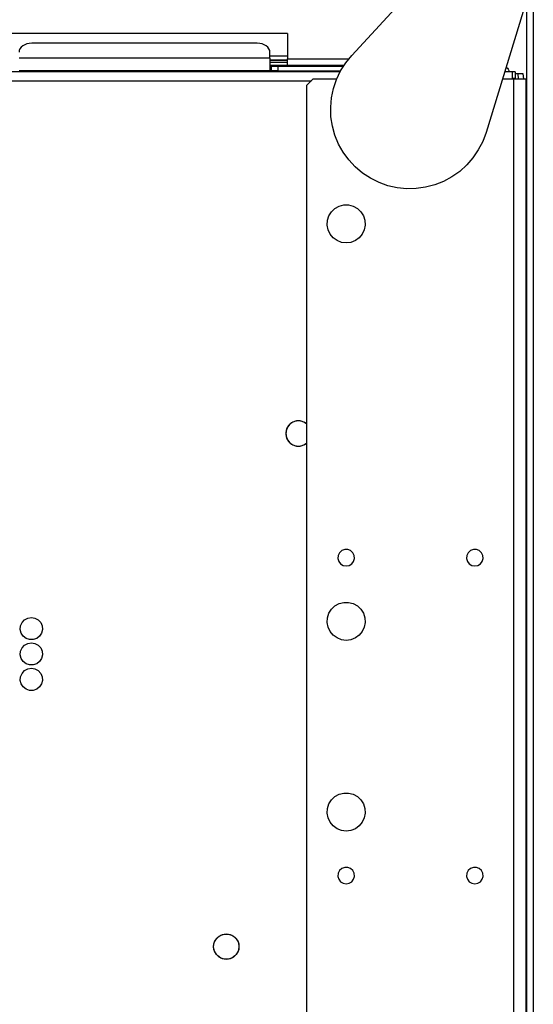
# Model space of a CAD drawing. Header units: millimetres. Extents: x 0 to 39025, y -31299 to 8400.
# Tile 229 of 256: x 15173 to 15335, y -11297 to -10988. Entities that reach past the tile are written whole.
import ezdxf

# ---------------------------------------------------------------- set-up
doc = ezdxf.new("R2010")
doc.units = ezdxf.units.MM

# ---------------------------------------------------------------- blocks, each defined once
blk = doc.blocks.new('Adapt 2 (spodaj)')
at = {"lineweight": 25}
for points in [[(1150, 712.98), (1150, 712.98), (1150, 1.98), (1150, 1.98)], [(1092.82, 658.76), (1092.82, 658.76), (1122.58, 691.01), (1122.58, 691.01)], [(1147.94, 676.45), (1147.94, 676.45), (1135.11, 634.49), (1135.11, 634.49)], [(1147.9, 676.3), (1147.9, 676.3), (1147.9, 83.87), (1147.9, 83.87)], [(1072.6, 665.68), (1072.6, 665.68), (982.6, 665.68), (982.6, 665.68)], [(1072.6, 665.68), (1072.6, 665.68), (1072.6, 657.67), (1072.6, 657.67)], [(1063.1, 662.59), (1063.1, 662.59), (992.1, 662.59), (992.1, 662.59)], [(1067.1, 657.85), (1067.1, 657.85), (1067.1, 659.76), (1067.1, 659.76)], [(1067.1, 657.85), (1067.1, 657.85), (988.1, 657.85), (988.1, 657.85)], [(1067.1, 658.68), (1067.1, 658.68), (1072.6, 658.68), (1072.6, 658.68)], [(1067.1, 657.3), (1067.1, 657.3), (1072.6, 657.3), (1072.6, 657.3)], [(1072.6, 657.29), (1072.6, 657.29), (1067.1, 657.29), (1067.1, 657.29)], [(1067.1, 656.68), (1067.1, 656.68), (1072.6, 656.68), (1072.6, 656.68)], [(1072.6, 657.67), (1072.6, 657.67), (1091.88, 657.67), (1091.88, 657.67)], [(1089.17, 653.63), (1089.17, 653.63), (60.83, 653.63), (60.83, 653.63)], [(1067.1, 653.92), (1067.1, 653.92), (988.1, 653.92), (988.1, 653.92)], [(1067.1, 655.67), (1067.1, 655.67), (1072.6, 655.67), (1072.6, 655.67)], [(1067.6, 655.42), (1067.6, 655.42), (1067.1, 655.42), (1067.1, 655.42)], [(1067.6, 653.92), (1067.6, 653.92), (1067.1, 653.92), (1067.1, 653.92)], [(1067.6, 653.92), (1067.6, 653.92), (1067.6, 655.42), (1067.6, 655.42)], [(1067.6, 655.42), (1067.6, 655.42), (1069.6, 655.42), (1069.6, 655.42)], [(1069.6, 653.92), (1069.6, 653.92), (1067.6, 653.92), (1067.6, 653.92)], [(1069.6, 655.42), (1069.6, 655.42), (1069.6, 653.92), (1069.6, 653.92)], [(1069.6, 655.42), (1069.6, 655.42), (1090.24, 655.42), (1090.24, 655.42)], [(1069.6, 653.92), (1069.6, 653.92), (1089.33, 653.92), (1089.33, 653.92)], [(1072.6, 655.67), (1072.6, 655.67), (1090.4, 655.67), (1090.4, 655.67)], [(1143.3, 653.63), (1143.3, 653.63), (1140.96, 653.63), (1140.96, 653.63)], [(1144.3, 653.63), (1144.3, 653.63), (1143.3, 653.63), (1143.3, 653.63)], [(1144.3, 653.63), (1144.3, 653.63), (1144.3, 651.62), (1144.3, 651.62)], [(69.85, 650.82), (69.85, 650.82), (1080.15, 650.82), (1080.15, 650.82)], [(1080.6, 651.28), (1080.6, 651.28), (1078.6, 649.28), (1078.6, 649.28)], [(1088.06, 651.28), (1088.06, 651.28), (1080.6, 651.28), (1080.6, 651.28)], [(1143.8, 651.28), (1143.8, 651.28), (1140.24, 651.28), (1140.24, 651.28)], [(1143.3, 651.62), (1143.3, 651.62), (1144.3, 651.62), (1144.3, 651.62)], [(1143.8, 651.28), (1143.8, 651.28), (1143.8, 92.72), (1143.8, 92.72)], [(1144.3, 653.12), (1144.3, 653.12), (1145.16, 653.12), (1145.16, 653.12)], [(1145.4, 651.28), (1145.4, 651.28), (1145.16, 653.12), (1145.16, 653.12)], [(1145.16, 653.12), (1145.16, 653.12), (1146.65, 653.12), (1146.65, 653.12)], [(1146.65, 653.12), (1146.65, 653.12), (1146.88, 651.28), (1146.88, 651.28)], [(1147.6, 651.28), (1147.6, 651.28), (1147.6, 84.99), (1147.6, 84.99)], [(1078.6, 649.28), (1078.6, 649.28), (1078.6, 247.28), (1078.6, 247.28)]]:
    blk.add_open_spline(points, degree=3, dxfattribs=at)
for points, knots in [([(992.1, 662.59), (992.1, 662.59), (991.32, 662.53), (991.32, 662.53), (991.32, 662.53), (990.57, 662.37), (990.57, 662.37), (990.57, 662.37), (989.88, 662.11), (989.88, 662.11), (989.88, 662.11), (989.27, 661.76), (989.27, 661.76), (989.27, 661.76), (988.77, 661.33), (988.77, 661.33), (988.77, 661.33), (988.4, 660.84), (988.4, 660.84), (988.4, 660.84), (988.17, 660.31), (988.17, 660.31), (988.17, 660.31), (988.1, 659.76), (988.1, 659.76)], [0, 0, 0, 0, 1, 1, 1, 2, 2, 2, 3, 3, 3, 4, 4, 4, 5, 5, 5, 6, 6, 6, 7, 7, 7, 8, 8, 8, 8]), ([(1067.1, 659.76), (1067.1, 659.76), (1067.02, 660.31), (1067.02, 660.31), (1067.02, 660.31), (1066.79, 660.84), (1066.79, 660.84), (1066.79, 660.84), (1066.42, 661.33), (1066.42, 661.33), (1066.42, 661.33), (1065.93, 661.76), (1065.93, 661.76), (1065.93, 661.76), (1065.32, 662.11), (1065.32, 662.11), (1065.32, 662.11), (1064.63, 662.37), (1064.63, 662.37), (1064.63, 662.37), (1063.88, 662.53), (1063.88, 662.53), (1063.88, 662.53), (1063.1, 662.59), (1063.1, 662.59)], [0, 0, 0, 0, 1, 1, 1, 2, 2, 2, 3, 3, 3, 4, 4, 4, 5, 5, 5, 6, 6, 6, 7, 7, 7, 8, 8, 8, 8]), ([(1067.1, 657.85), (1067.1, 657.85), (1067.1, 657.31), (1067.1, 657.31), (1067.1, 657.31), (1067.1, 656.67), (1067.1, 656.67), (1067.1, 656.67), (1067.1, 656), (1067.1, 656), (1067.1, 656), (1067.1, 655.35), (1067.1, 655.35), (1067.1, 655.35), (1067.1, 654.76), (1067.1, 654.76), (1067.1, 654.76), (1067.1, 654.31), (1067.1, 654.31), (1067.1, 654.31), (1067.1, 654.02), (1067.1, 654.02), (1067.1, 654.02), (1067.1, 653.92), (1067.1, 653.92)], [0, 0, 0, 0, 1, 1, 1, 2, 2, 2, 3, 3, 3, 4, 4, 4, 5, 5, 5, 6, 6, 6, 7, 7, 7, 8, 8, 8, 8]), ([(1072.6, 655.67), (1072.6, 655.67), (1072.6, 655.71), (1072.6, 655.71), (1072.6, 655.71), (1072.6, 655.83), (1072.6, 655.83), (1072.6, 655.83), (1072.6, 656.01), (1072.6, 656.01), (1072.6, 656.01), (1072.6, 656.26), (1072.6, 656.26), (1072.6, 656.26), (1072.6, 656.56), (1072.6, 656.56), (1072.6, 656.56), (1072.6, 656.91), (1072.6, 656.91), (1072.6, 656.91), (1072.6, 657.29), (1072.6, 657.29), (1072.6, 657.29), (1072.6, 657.67), (1072.6, 657.67)], [0, 0, 0, 0, 1, 1, 1, 2, 2, 2, 3, 3, 3, 4, 4, 4, 5, 5, 5, 6, 6, 6, 7, 7, 7, 8, 8, 8, 8]), ([(1135.11, 634.49), (1135.11, 634.49), (1134.06, 631.69), (1134.06, 631.69), (1134.06, 631.69), (1132.69, 629.03), (1132.69, 629.03), (1132.69, 629.03), (1131.01, 626.56), (1131.01, 626.56), (1131.01, 626.56), (1129.05, 624.3), (1129.05, 624.3), (1129.05, 624.3), (1126.83, 622.29), (1126.83, 622.29), (1126.83, 622.29), (1124.39, 620.57), (1124.39, 620.57), (1124.39, 620.57), (1121.76, 619.15), (1121.76, 619.15), (1121.76, 619.15), (1118.98, 618.05), (1118.98, 618.05), (1118.98, 618.05), (1116.09, 617.29), (1116.09, 617.29), (1116.09, 617.29), (1113.13, 616.88), (1113.13, 616.88), (1113.13, 616.88), (1110.14, 616.83), (1110.14, 616.83), (1110.14, 616.83), (1107.17, 617.13), (1107.17, 617.13), (1107.17, 617.13), (1104.25, 617.79), (1104.25, 617.79), (1104.25, 617.79), (1101.43, 618.79), (1101.43, 618.79), (1101.43, 618.79), (1098.76, 620.12), (1098.76, 620.12), (1098.76, 620.12), (1096.25, 621.76), (1096.25, 621.76), (1096.25, 621.76), (1093.97, 623.69), (1093.97, 623.69), (1093.97, 623.69), (1091.93, 625.88), (1091.93, 625.88), (1091.93, 625.88), (1090.17, 628.29), (1090.17, 628.29), (1090.17, 628.29), (1088.7, 630.9), (1088.7, 630.9), (1088.7, 630.9), (1087.56, 633.66), (1087.56, 633.66), (1087.56, 633.66), (1086.76, 636.54), (1086.76, 636.54), (1086.76, 636.54), (1086.31, 639.5), (1086.31, 639.5), (1086.31, 639.5), (1086.21, 642.48), (1086.21, 642.48), (1086.21, 642.48), (1086.47, 645.46), (1086.47, 645.46), (1086.47, 645.46), (1087.08, 648.39), (1087.08, 648.39), (1087.08, 648.39), (1088.04, 651.22), (1088.04, 651.22), (1088.04, 651.22), (1089.33, 653.92), (1089.33, 653.92), (1089.33, 653.92), (1090.93, 656.44), (1090.93, 656.44), (1090.93, 656.44), (1092.82, 658.76), (1092.82, 658.76)], [0, 0, 0, 0, 1, 1, 1, 2, 2, 2, 3, 3, 3, 4, 4, 4, 5, 5, 5, 6, 6, 6, 7, 7, 7, 8, 8, 8, 9, 9, 9, 10, 10, 10, 11, 11, 11, 12, 12, 12, 13, 13, 13, 14, 14, 14, 15, 15, 15, 16, 16, 16, 17, 17, 17, 18, 18, 18, 19, 19, 19, 20, 20, 20, 21, 21, 21, 22, 22, 22, 23, 23, 23, 24, 24, 24, 25, 25, 25, 26, 26, 26, 27, 27, 27, 28, 28, 28, 29, 29, 29, 30, 30, 30, 30]), ([(1141.41, 655.08), (1141.41, 655.08), (1141.48, 655.04), (1141.48, 655.04), (1141.48, 655.04), (1141.83, 654.75), (1141.83, 654.75), (1141.83, 654.75), (1142.11, 654.4), (1142.11, 654.4), (1142.11, 654.4), (1142.32, 654.01), (1142.32, 654.01), (1142.32, 654.01), (1142.44, 653.63), (1142.44, 653.63)], [0, 0, 0, 0, 1, 1, 1, 2, 2, 2, 3, 3, 3, 4, 4, 4, 5, 5, 5, 5]), ([(1143.3, 653.63), (1143.3, 653.63), (1143.3, 653.57), (1143.3, 653.57), (1143.3, 653.57), (1143.3, 653.41), (1143.3, 653.41), (1143.3, 653.41), (1143.3, 653.15), (1143.3, 653.15), (1143.3, 653.15), (1143.3, 652.81), (1143.3, 652.81), (1143.3, 652.81), (1143.3, 652.38), (1143.3, 652.38), (1143.3, 652.38), (1143.3, 651.9), (1143.3, 651.9), (1143.3, 651.9), (1143.3, 651.37), (1143.3, 651.37), (1143.3, 651.37), (1143.3, 651.28), (1143.3, 651.28)], [0, 0, 0, 0, 1, 1, 1, 2, 2, 2, 3, 3, 3, 4, 4, 4, 5, 5, 5, 6, 6, 6, 7, 7, 7, 8, 8, 8, 8]), ([(1147.6, 651.28), (1147.6, 651.28), (1147.53, 651.28), (1147.53, 651.28), (1147.53, 651.28), (1147.31, 651.28), (1147.31, 651.28), (1147.31, 651.28), (1146.96, 651.28), (1146.96, 651.28), (1146.96, 651.28), (1146.49, 651.28), (1146.49, 651.28), (1146.49, 651.28), (1145.91, 651.28), (1145.91, 651.28), (1145.91, 651.28), (1145.25, 651.28), (1145.25, 651.28), (1145.25, 651.28), (1144.54, 651.28), (1144.54, 651.28), (1144.54, 651.28), (1143.8, 651.28), (1143.8, 651.28)], [0, 0, 0, 0, 1, 1, 1, 2, 2, 2, 3, 3, 3, 4, 4, 4, 5, 5, 5, 6, 6, 6, 7, 7, 7, 8, 8, 8, 8]), ([(1091.1, 599.78), (1091.1, 599.78), (1092.59, 599.96), (1092.59, 599.96), (1092.59, 599.96), (1093.99, 600.52), (1093.99, 600.52), (1093.99, 600.52), (1095.21, 601.4), (1095.21, 601.4), (1095.21, 601.4), (1096.17, 602.56), (1096.17, 602.56), (1096.17, 602.56), (1096.8, 603.92), (1096.8, 603.92), (1096.8, 603.92), (1097.09, 605.4), (1097.09, 605.4), (1097.09, 605.4), (1096.99, 606.9), (1096.99, 606.9), (1096.99, 606.9), (1096.53, 608.33), (1096.53, 608.33), (1096.53, 608.33), (1095.72, 609.6), (1095.72, 609.6), (1095.72, 609.6), (1094.62, 610.63), (1094.62, 610.63), (1094.62, 610.63), (1093.31, 611.36), (1093.31, 611.36), (1093.31, 611.36), (1091.85, 611.73), (1091.85, 611.73), (1091.85, 611.73), (1090.35, 611.73), (1090.35, 611.73), (1090.35, 611.73), (1088.89, 611.36), (1088.89, 611.36), (1088.89, 611.36), (1087.57, 610.63), (1087.57, 610.63), (1087.57, 610.63), (1086.48, 609.6), (1086.48, 609.6), (1086.48, 609.6), (1085.67, 608.33), (1085.67, 608.33), (1085.67, 608.33), (1085.21, 606.9), (1085.21, 606.9), (1085.21, 606.9), (1085.11, 605.4), (1085.11, 605.4), (1085.11, 605.4), (1085.39, 603.92), (1085.39, 603.92), (1085.39, 603.92), (1086.03, 602.56), (1086.03, 602.56), (1086.03, 602.56), (1086.99, 601.4), (1086.99, 601.4), (1086.99, 601.4), (1088.21, 600.52), (1088.21, 600.52), (1088.21, 600.52), (1089.61, 599.96), (1089.61, 599.96), (1089.61, 599.96), (1091.1, 599.78), (1091.1, 599.78)], [0, 0, 0, 0, 1, 1, 1, 2, 2, 2, 3, 3, 3, 4, 4, 4, 5, 5, 5, 6, 6, 6, 7, 7, 7, 8, 8, 8, 9, 9, 9, 10, 10, 10, 11, 11, 11, 12, 12, 12, 13, 13, 13, 14, 14, 14, 15, 15, 15, 16, 16, 16, 17, 17, 17, 18, 18, 18, 19, 19, 19, 20, 20, 20, 21, 21, 21, 22, 22, 22, 23, 23, 23, 24, 24, 24, 25, 25, 25, 25]), ([(1147.6, 600.38), (1147.6, 600.38), (1147.73, 600.38), (1147.73, 600.38), (1147.73, 600.38), (1147.86, 600.38), (1147.86, 600.38), (1147.86, 600.38), (1147.9, 600.38), (1147.9, 600.38)], [0, 0, 0, 0, 1, 1, 1, 2, 2, 2, 3, 3, 3, 3]), ([(1076.05, 543.84), (1076.05, 543.84), (1074.87, 543.66), (1074.87, 543.66), (1074.87, 543.66), (1073.79, 543.15), (1073.79, 543.15), (1073.79, 543.15), (1072.92, 542.33), (1072.92, 542.33), (1072.92, 542.33), (1072.33, 541.3), (1072.33, 541.3), (1072.33, 541.3), (1072.06, 540.14), (1072.06, 540.14), (1072.06, 540.14), (1072.15, 538.95), (1072.15, 538.95), (1072.15, 538.95), (1072.58, 537.84), (1072.58, 537.84), (1072.58, 537.84), (1073.33, 536.91), (1073.33, 536.91), (1073.33, 536.91), (1074.31, 536.24), (1074.31, 536.24), (1074.31, 536.24), (1075.45, 535.89), (1075.45, 535.89), (1075.45, 535.89), (1076.64, 535.89), (1076.64, 535.89), (1076.64, 535.89), (1077.78, 536.24), (1077.78, 536.24), (1077.78, 536.24), (1078.6, 536.76), (1078.6, 536.76)], [0, 0, 0, 0, 1, 1, 1, 2, 2, 2, 3, 3, 3, 4, 4, 4, 5, 5, 5, 6, 6, 6, 7, 7, 7, 8, 8, 8, 9, 9, 9, 10, 10, 10, 11, 11, 11, 12, 12, 12, 13, 13, 13, 13]), ([(1078.6, 542.92), (1078.6, 542.92), (1077.78, 543.44), (1077.78, 543.44), (1077.78, 543.44), (1076.64, 543.8), (1076.64, 543.8), (1076.64, 543.8), (1075.45, 543.8), (1075.45, 543.8), (1075.45, 543.8), (1074.31, 543.44), (1074.31, 543.44), (1074.31, 543.44), (1073.33, 542.77), (1073.33, 542.77), (1073.33, 542.77), (1072.58, 541.84), (1072.58, 541.84), (1072.58, 541.84), (1072.15, 540.73), (1072.15, 540.73), (1072.15, 540.73), (1072.06, 539.54), (1072.06, 539.54), (1072.06, 539.54), (1072.33, 538.38), (1072.33, 538.38), (1072.33, 538.38), (1072.92, 537.35), (1072.92, 537.35), (1072.92, 537.35), (1073.79, 536.53), (1073.79, 536.53), (1073.79, 536.53), (1074.87, 536.02), (1074.87, 536.02), (1074.87, 536.02), (1076.05, 535.84), (1076.05, 535.84)], [0, 0, 0, 0, 1, 1, 1, 2, 2, 2, 3, 3, 3, 4, 4, 4, 5, 5, 5, 6, 6, 6, 7, 7, 7, 8, 8, 8, 9, 9, 9, 10, 10, 10, 11, 11, 11, 12, 12, 12, 13, 13, 13, 13]), ([(1078.6, 542.92), (1078.6, 542.92), (1078.3, 543.15), (1078.3, 543.15), (1078.3, 543.15), (1077.23, 543.66), (1077.23, 543.66), (1077.23, 543.66), (1076.05, 543.84), (1076.05, 543.84)], [0, 0, 0, 0, 1, 1, 1, 2, 2, 2, 3, 3, 3, 3]), ([(1076.05, 535.84), (1076.05, 535.84), (1077.23, 536.02), (1077.23, 536.02), (1077.23, 536.02), (1078.3, 536.53), (1078.3, 536.53), (1078.3, 536.53), (1078.6, 536.76), (1078.6, 536.76)], [0, 0, 0, 0, 1, 1, 1, 2, 2, 2, 3, 3, 3, 3]), ([(1147.9, 520.38), (1147.9, 520.38), (1147.86, 520.38), (1147.86, 520.38), (1147.86, 520.38), (1147.73, 520.38), (1147.73, 520.38), (1147.73, 520.38), (1147.6, 520.38), (1147.6, 520.38)], [0, 0, 0, 0, 1, 1, 1, 2, 2, 2, 3, 3, 3, 3]), ([(1091.1, 498.17), (1091.1, 498.17), (1090.16, 498.35), (1090.16, 498.35), (1090.16, 498.35), (1089.35, 498.85), (1089.35, 498.85), (1089.35, 498.85), (1088.77, 499.62), (1088.77, 499.62), (1088.77, 499.62), (1088.51, 500.53), (1088.51, 500.53), (1088.51, 500.53), (1088.6, 501.49), (1088.6, 501.49), (1088.6, 501.49), (1089.02, 502.34), (1089.02, 502.34), (1089.02, 502.34), (1089.73, 502.99), (1089.73, 502.99), (1089.73, 502.99), (1090.62, 503.33), (1090.62, 503.33), (1090.62, 503.33), (1091.58, 503.33), (1091.58, 503.33), (1091.58, 503.33), (1092.47, 502.99), (1092.47, 502.99), (1092.47, 502.99), (1093.17, 502.34), (1093.17, 502.34), (1093.17, 502.34), (1093.6, 501.49), (1093.6, 501.49), (1093.6, 501.49), (1093.69, 500.53), (1093.69, 500.53), (1093.69, 500.53), (1093.43, 499.62), (1093.43, 499.62), (1093.43, 499.62), (1092.85, 498.85), (1092.85, 498.85), (1092.85, 498.85), (1092.04, 498.35), (1092.04, 498.35), (1092.04, 498.35), (1091.1, 498.17), (1091.1, 498.17)], [0, 0, 0, 0, 1, 1, 1, 2, 2, 2, 3, 3, 3, 4, 4, 4, 5, 5, 5, 6, 6, 6, 7, 7, 7, 8, 8, 8, 9, 9, 9, 10, 10, 10, 11, 11, 11, 12, 12, 12, 13, 13, 13, 14, 14, 14, 15, 15, 15, 16, 16, 16, 17, 17, 17, 17]), ([(1131.6, 498.17), (1131.6, 498.17), (1130.66, 498.35), (1130.66, 498.35), (1130.66, 498.35), (1129.85, 498.85), (1129.85, 498.85), (1129.85, 498.85), (1129.27, 499.62), (1129.27, 499.62), (1129.27, 499.62), (1129.01, 500.53), (1129.01, 500.53), (1129.01, 500.53), (1129.1, 501.49), (1129.1, 501.49), (1129.1, 501.49), (1129.52, 502.34), (1129.52, 502.34), (1129.52, 502.34), (1130.23, 502.99), (1130.23, 502.99), (1130.23, 502.99), (1131.12, 503.33), (1131.12, 503.33), (1131.12, 503.33), (1132.08, 503.33), (1132.08, 503.33), (1132.08, 503.33), (1132.97, 502.99), (1132.97, 502.99), (1132.97, 502.99), (1133.67, 502.34), (1133.67, 502.34), (1133.67, 502.34), (1134.1, 501.49), (1134.1, 501.49), (1134.1, 501.49), (1134.19, 500.53), (1134.19, 500.53), (1134.19, 500.53), (1133.93, 499.62), (1133.93, 499.62), (1133.93, 499.62), (1133.35, 498.85), (1133.35, 498.85), (1133.35, 498.85), (1132.54, 498.35), (1132.54, 498.35), (1132.54, 498.35), (1131.6, 498.17), (1131.6, 498.17)], [0, 0, 0, 0, 1, 1, 1, 2, 2, 2, 3, 3, 3, 4, 4, 4, 5, 5, 5, 6, 6, 6, 7, 7, 7, 8, 8, 8, 9, 9, 9, 10, 10, 10, 11, 11, 11, 12, 12, 12, 13, 13, 13, 14, 14, 14, 15, 15, 15, 16, 16, 16, 17, 17, 17, 17]), ([(1091.1, 474.77), (1091.1, 474.77), (1092.59, 474.96), (1092.59, 474.96), (1092.59, 474.96), (1093.99, 475.52), (1093.99, 475.52), (1093.99, 475.52), (1095.21, 476.4), (1095.21, 476.4), (1095.21, 476.4), (1096.17, 477.56), (1096.17, 477.56), (1096.17, 477.56), (1096.8, 478.92), (1096.8, 478.92), (1096.8, 478.92), (1097.09, 480.4), (1097.09, 480.4), (1097.09, 480.4), (1096.99, 481.9), (1096.99, 481.9), (1096.99, 481.9), (1096.53, 483.33), (1096.53, 483.33), (1096.53, 483.33), (1095.72, 484.6), (1095.72, 484.6), (1095.72, 484.6), (1094.62, 485.63), (1094.62, 485.63), (1094.62, 485.63), (1093.31, 486.36), (1093.31, 486.36), (1093.31, 486.36), (1091.85, 486.73), (1091.85, 486.73), (1091.85, 486.73), (1090.35, 486.73), (1090.35, 486.73), (1090.35, 486.73), (1088.89, 486.36), (1088.89, 486.36), (1088.89, 486.36), (1087.57, 485.63), (1087.57, 485.63), (1087.57, 485.63), (1086.48, 484.6), (1086.48, 484.6), (1086.48, 484.6), (1085.67, 483.33), (1085.67, 483.33), (1085.67, 483.33), (1085.21, 481.9), (1085.21, 481.9), (1085.21, 481.9), (1085.11, 480.4), (1085.11, 480.4), (1085.11, 480.4), (1085.39, 478.92), (1085.39, 478.92), (1085.39, 478.92), (1086.03, 477.56), (1086.03, 477.56), (1086.03, 477.56), (1086.99, 476.4), (1086.99, 476.4), (1086.99, 476.4), (1088.21, 475.52), (1088.21, 475.52), (1088.21, 475.52), (1089.61, 474.96), (1089.61, 474.96), (1089.61, 474.96), (1091.1, 474.77), (1091.1, 474.77)], [0, 0, 0, 0, 1, 1, 1, 2, 2, 2, 3, 3, 3, 4, 4, 4, 5, 5, 5, 6, 6, 6, 7, 7, 7, 8, 8, 8, 9, 9, 9, 10, 10, 10, 11, 11, 11, 12, 12, 12, 13, 13, 13, 14, 14, 14, 15, 15, 15, 16, 16, 16, 17, 17, 17, 18, 18, 18, 19, 19, 19, 20, 20, 20, 21, 21, 21, 22, 22, 22, 23, 23, 23, 24, 24, 24, 25, 25, 25, 25]), ([(992, 481.97), (992, 481.97), (990.86, 481.79), (990.86, 481.79), (990.86, 481.79), (989.85, 481.24), (989.85, 481.24), (989.85, 481.24), (989.07, 480.39), (989.07, 480.39), (989.07, 480.39), (988.6, 479.34), (988.6, 479.34), (988.6, 479.34), (988.51, 478.19), (988.51, 478.19), (988.51, 478.19), (988.8, 477.07), (988.8, 477.07), (988.8, 477.07), (989.42, 476.1), (989.42, 476.1), (989.42, 476.1), (990.33, 475.4), (990.33, 475.4), (990.33, 475.4), (991.42, 475.02), (991.42, 475.02), (991.42, 475.02), (992.57, 475.02), (992.57, 475.02), (992.57, 475.02), (993.66, 475.4), (993.66, 475.4), (993.66, 475.4), (994.57, 476.1), (994.57, 476.1), (994.57, 476.1), (995.2, 477.07), (995.2, 477.07), (995.2, 477.07), (995.49, 478.19), (995.49, 478.19), (995.49, 478.19), (995.39, 479.34), (995.39, 479.34), (995.39, 479.34), (994.93, 480.39), (994.93, 480.39), (994.93, 480.39), (994.15, 481.24), (994.15, 481.24), (994.15, 481.24), (993.13, 481.79), (993.13, 481.79), (993.13, 481.79), (992, 481.97), (992, 481.97)], [0, 0, 0, 0, 1, 1, 1, 2, 2, 2, 3, 3, 3, 4, 4, 4, 5, 5, 5, 6, 6, 6, 7, 7, 7, 8, 8, 8, 9, 9, 9, 10, 10, 10, 11, 11, 11, 12, 12, 12, 13, 13, 13, 14, 14, 14, 15, 15, 15, 16, 16, 16, 17, 17, 17, 18, 18, 18, 19, 19, 19, 19]), ([(992, 473.98), (992, 473.98), (990.86, 473.79), (990.86, 473.79), (990.86, 473.79), (989.85, 473.24), (989.85, 473.24), (989.85, 473.24), (989.07, 472.39), (989.07, 472.39), (989.07, 472.39), (988.6, 471.33), (988.6, 471.33), (988.6, 471.33), (988.51, 470.19), (988.51, 470.19), (988.51, 470.19), (988.8, 469.07), (988.8, 469.07), (988.8, 469.07), (989.42, 468.11), (989.42, 468.11), (989.42, 468.11), (990.33, 467.4), (990.33, 467.4), (990.33, 467.4), (991.42, 467.02), (991.42, 467.02), (991.42, 467.02), (992.57, 467.02), (992.57, 467.02), (992.57, 467.02), (993.66, 467.4), (993.66, 467.4), (993.66, 467.4), (994.57, 468.11), (994.57, 468.11), (994.57, 468.11), (995.2, 469.07), (995.2, 469.07), (995.2, 469.07), (995.49, 470.19), (995.49, 470.19), (995.49, 470.19), (995.39, 471.33), (995.39, 471.33), (995.39, 471.33), (994.93, 472.39), (994.93, 472.39), (994.93, 472.39), (994.15, 473.24), (994.15, 473.24), (994.15, 473.24), (993.13, 473.79), (993.13, 473.79), (993.13, 473.79), (992, 473.98), (992, 473.98)], [0, 0, 0, 0, 1, 1, 1, 2, 2, 2, 3, 3, 3, 4, 4, 4, 5, 5, 5, 6, 6, 6, 7, 7, 7, 8, 8, 8, 9, 9, 9, 10, 10, 10, 11, 11, 11, 12, 12, 12, 13, 13, 13, 14, 14, 14, 15, 15, 15, 16, 16, 16, 17, 17, 17, 18, 18, 18, 19, 19, 19, 19]), ([(992, 465.98), (992, 465.98), (990.86, 465.79), (990.86, 465.79), (990.86, 465.79), (989.85, 465.24), (989.85, 465.24), (989.85, 465.24), (989.07, 464.39), (989.07, 464.39), (989.07, 464.39), (988.6, 463.33), (988.6, 463.33), (988.6, 463.33), (988.51, 462.19), (988.51, 462.19), (988.51, 462.19), (988.8, 461.07), (988.8, 461.07), (988.8, 461.07), (989.42, 460.11), (989.42, 460.11), (989.42, 460.11), (990.33, 459.4), (990.33, 459.4), (990.33, 459.4), (991.42, 459.02), (991.42, 459.02), (991.42, 459.02), (992.57, 459.02), (992.57, 459.02), (992.57, 459.02), (993.66, 459.4), (993.66, 459.4), (993.66, 459.4), (994.57, 460.11), (994.57, 460.11), (994.57, 460.11), (995.2, 461.07), (995.2, 461.07), (995.2, 461.07), (995.49, 462.19), (995.49, 462.19), (995.49, 462.19), (995.39, 463.33), (995.39, 463.33), (995.39, 463.33), (994.93, 464.39), (994.93, 464.39), (994.93, 464.39), (994.15, 465.24), (994.15, 465.24), (994.15, 465.24), (993.13, 465.79), (993.13, 465.79), (993.13, 465.79), (992, 465.98), (992, 465.98)], [0, 0, 0, 0, 1, 1, 1, 2, 2, 2, 3, 3, 3, 4, 4, 4, 5, 5, 5, 6, 6, 6, 7, 7, 7, 8, 8, 8, 9, 9, 9, 10, 10, 10, 11, 11, 11, 12, 12, 12, 13, 13, 13, 14, 14, 14, 15, 15, 15, 16, 16, 16, 17, 17, 17, 18, 18, 18, 19, 19, 19, 19]), ([(1091.1, 414.78), (1091.1, 414.78), (1092.59, 414.96), (1092.59, 414.96), (1092.59, 414.96), (1093.99, 415.52), (1093.99, 415.52), (1093.99, 415.52), (1095.21, 416.4), (1095.21, 416.4), (1095.21, 416.4), (1096.17, 417.56), (1096.17, 417.56), (1096.17, 417.56), (1096.8, 418.92), (1096.8, 418.92), (1096.8, 418.92), (1097.09, 420.4), (1097.09, 420.4), (1097.09, 420.4), (1096.99, 421.9), (1096.99, 421.9), (1096.99, 421.9), (1096.53, 423.33), (1096.53, 423.33), (1096.53, 423.33), (1095.72, 424.6), (1095.72, 424.6), (1095.72, 424.6), (1094.62, 425.63), (1094.62, 425.63), (1094.62, 425.63), (1093.31, 426.36), (1093.31, 426.36), (1093.31, 426.36), (1091.85, 426.73), (1091.85, 426.73), (1091.85, 426.73), (1090.35, 426.73), (1090.35, 426.73), (1090.35, 426.73), (1088.89, 426.36), (1088.89, 426.36), (1088.89, 426.36), (1087.57, 425.63), (1087.57, 425.63), (1087.57, 425.63), (1086.48, 424.6), (1086.48, 424.6), (1086.48, 424.6), (1085.67, 423.33), (1085.67, 423.33), (1085.67, 423.33), (1085.21, 421.9), (1085.21, 421.9), (1085.21, 421.9), (1085.11, 420.4), (1085.11, 420.4), (1085.11, 420.4), (1085.39, 418.92), (1085.39, 418.92), (1085.39, 418.92), (1086.03, 417.56), (1086.03, 417.56), (1086.03, 417.56), (1086.99, 416.4), (1086.99, 416.4), (1086.99, 416.4), (1088.21, 415.52), (1088.21, 415.52), (1088.21, 415.52), (1089.61, 414.96), (1089.61, 414.96), (1089.61, 414.96), (1091.1, 414.78), (1091.1, 414.78)], [0, 0, 0, 0, 1, 1, 1, 2, 2, 2, 3, 3, 3, 4, 4, 4, 5, 5, 5, 6, 6, 6, 7, 7, 7, 8, 8, 8, 9, 9, 9, 10, 10, 10, 11, 11, 11, 12, 12, 12, 13, 13, 13, 14, 14, 14, 15, 15, 15, 16, 16, 16, 17, 17, 17, 18, 18, 18, 19, 19, 19, 20, 20, 20, 21, 21, 21, 22, 22, 22, 23, 23, 23, 24, 24, 24, 25, 25, 25, 25]), ([(1091.1, 398.18), (1091.1, 398.18), (1090.16, 398.35), (1090.16, 398.35), (1090.16, 398.35), (1089.35, 398.85), (1089.35, 398.85), (1089.35, 398.85), (1088.77, 399.62), (1088.77, 399.62), (1088.77, 399.62), (1088.51, 400.54), (1088.51, 400.54), (1088.51, 400.54), (1088.6, 401.49), (1088.6, 401.49), (1088.6, 401.49), (1089.02, 402.34), (1089.02, 402.34), (1089.02, 402.34), (1089.73, 402.99), (1089.73, 402.99), (1089.73, 402.99), (1090.62, 403.33), (1090.62, 403.33), (1090.62, 403.33), (1091.58, 403.33), (1091.58, 403.33), (1091.58, 403.33), (1092.47, 402.99), (1092.47, 402.99), (1092.47, 402.99), (1093.17, 402.34), (1093.17, 402.34), (1093.17, 402.34), (1093.6, 401.49), (1093.6, 401.49), (1093.6, 401.49), (1093.69, 400.54), (1093.69, 400.54), (1093.69, 400.54), (1093.43, 399.62), (1093.43, 399.62), (1093.43, 399.62), (1092.85, 398.85), (1092.85, 398.85), (1092.85, 398.85), (1092.04, 398.35), (1092.04, 398.35), (1092.04, 398.35), (1091.1, 398.18), (1091.1, 398.18)], [0, 0, 0, 0, 1, 1, 1, 2, 2, 2, 3, 3, 3, 4, 4, 4, 5, 5, 5, 6, 6, 6, 7, 7, 7, 8, 8, 8, 9, 9, 9, 10, 10, 10, 11, 11, 11, 12, 12, 12, 13, 13, 13, 14, 14, 14, 15, 15, 15, 16, 16, 16, 17, 17, 17, 17]), ([(1131.6, 398.18), (1131.6, 398.18), (1130.66, 398.35), (1130.66, 398.35), (1130.66, 398.35), (1129.85, 398.85), (1129.85, 398.85), (1129.85, 398.85), (1129.27, 399.62), (1129.27, 399.62), (1129.27, 399.62), (1129.01, 400.54), (1129.01, 400.54), (1129.01, 400.54), (1129.1, 401.49), (1129.1, 401.49), (1129.1, 401.49), (1129.52, 402.34), (1129.52, 402.34), (1129.52, 402.34), (1130.23, 402.99), (1130.23, 402.99), (1130.23, 402.99), (1131.12, 403.33), (1131.12, 403.33), (1131.12, 403.33), (1132.08, 403.33), (1132.08, 403.33), (1132.08, 403.33), (1132.97, 402.99), (1132.97, 402.99), (1132.97, 402.99), (1133.67, 402.34), (1133.67, 402.34), (1133.67, 402.34), (1134.1, 401.49), (1134.1, 401.49), (1134.1, 401.49), (1134.19, 400.54), (1134.19, 400.54), (1134.19, 400.54), (1133.93, 399.62), (1133.93, 399.62), (1133.93, 399.62), (1133.35, 398.85), (1133.35, 398.85), (1133.35, 398.85), (1132.54, 398.35), (1132.54, 398.35), (1132.54, 398.35), (1131.6, 398.18), (1131.6, 398.18)], [0, 0, 0, 0, 1, 1, 1, 2, 2, 2, 3, 3, 3, 4, 4, 4, 5, 5, 5, 6, 6, 6, 7, 7, 7, 8, 8, 8, 9, 9, 9, 10, 10, 10, 11, 11, 11, 12, 12, 12, 13, 13, 13, 14, 14, 14, 15, 15, 15, 16, 16, 16, 17, 17, 17, 17]), ([(1147.6, 397.48), (1147.6, 397.48), (1147.73, 397.48), (1147.73, 397.48), (1147.73, 397.48), (1147.86, 397.48), (1147.86, 397.48), (1147.86, 397.48), (1147.9, 397.48), (1147.9, 397.48)], [0, 0, 0, 0, 1, 1, 1, 2, 2, 2, 3, 3, 3, 3]), ([(1053.36, 382.43), (1053.36, 382.43), (1052.19, 382.25), (1052.19, 382.25), (1052.19, 382.25), (1051.11, 381.73), (1051.11, 381.73), (1051.11, 381.73), (1050.23, 380.92), (1050.23, 380.92), (1050.23, 380.92), (1049.64, 379.89), (1049.64, 379.89), (1049.64, 379.89), (1049.37, 378.72), (1049.37, 378.72), (1049.37, 378.72), (1049.46, 377.53), (1049.46, 377.53), (1049.46, 377.53), (1049.9, 376.43), (1049.9, 376.43), (1049.9, 376.43), (1050.64, 375.5), (1050.64, 375.5), (1050.64, 375.5), (1051.63, 374.82), (1051.63, 374.82), (1051.63, 374.82), (1052.77, 374.47), (1052.77, 374.47), (1052.77, 374.47), (1053.96, 374.47), (1053.96, 374.47), (1053.96, 374.47), (1055.1, 374.82), (1055.1, 374.82), (1055.1, 374.82), (1056.08, 375.5), (1056.08, 375.5), (1056.08, 375.5), (1056.83, 376.43), (1056.83, 376.43), (1056.83, 376.43), (1057.26, 377.53), (1057.26, 377.53), (1057.26, 377.53), (1057.35, 378.72), (1057.35, 378.72), (1057.35, 378.72), (1057.09, 379.89), (1057.09, 379.89), (1057.09, 379.89), (1056.49, 380.92), (1056.49, 380.92), (1056.49, 380.92), (1055.61, 381.73), (1055.61, 381.73), (1055.61, 381.73), (1054.54, 382.25), (1054.54, 382.25), (1054.54, 382.25), (1053.36, 382.43), (1053.36, 382.43)], [0, 0, 0, 0, 1, 1, 1, 2, 2, 2, 3, 3, 3, 4, 4, 4, 5, 5, 5, 6, 6, 6, 7, 7, 7, 8, 8, 8, 9, 9, 9, 10, 10, 10, 11, 11, 11, 12, 12, 12, 13, 13, 13, 14, 14, 14, 15, 15, 15, 16, 16, 16, 17, 17, 17, 18, 18, 18, 19, 19, 19, 20, 20, 20, 21, 21, 21, 21]), ([(1053.36, 374.43), (1053.36, 374.43), (1054.54, 374.6), (1054.54, 374.6), (1054.54, 374.6), (1055.61, 375.12), (1055.61, 375.12), (1055.61, 375.12), (1056.49, 375.93), (1056.49, 375.93), (1056.49, 375.93), (1057.09, 376.97), (1057.09, 376.97), (1057.09, 376.97), (1057.35, 378.13), (1057.35, 378.13), (1057.35, 378.13), (1057.26, 379.32), (1057.26, 379.32), (1057.26, 379.32), (1056.83, 380.43), (1056.83, 380.43), (1056.83, 380.43), (1056.08, 381.36), (1056.08, 381.36), (1056.08, 381.36), (1055.1, 382.03), (1055.1, 382.03), (1055.1, 382.03), (1053.96, 382.38), (1053.96, 382.38), (1053.96, 382.38), (1052.77, 382.38), (1052.77, 382.38), (1052.77, 382.38), (1051.63, 382.03), (1051.63, 382.03), (1051.63, 382.03), (1050.64, 381.36), (1050.64, 381.36), (1050.64, 381.36), (1049.9, 380.43), (1049.9, 380.43), (1049.9, 380.43), (1049.46, 379.32), (1049.46, 379.32), (1049.46, 379.32), (1049.37, 378.13), (1049.37, 378.13), (1049.37, 378.13), (1049.64, 376.97), (1049.64, 376.97), (1049.64, 376.97), (1050.23, 375.93), (1050.23, 375.93), (1050.23, 375.93), (1051.11, 375.12), (1051.11, 375.12), (1051.11, 375.12), (1052.19, 374.6), (1052.19, 374.6), (1052.19, 374.6), (1053.36, 374.43), (1053.36, 374.43)], [0, 0, 0, 0, 1, 1, 1, 2, 2, 2, 3, 3, 3, 4, 4, 4, 5, 5, 5, 6, 6, 6, 7, 7, 7, 8, 8, 8, 9, 9, 9, 10, 10, 10, 11, 11, 11, 12, 12, 12, 13, 13, 13, 14, 14, 14, 15, 15, 15, 16, 16, 16, 17, 17, 17, 18, 18, 18, 19, 19, 19, 20, 20, 20, 21, 21, 21, 21])]:
    blk.add_open_spline(points, degree=3, knots=knots, dxfattribs=at)

msp = doc.modelspace()

# ---------------------------------------------------------------- block references
at = {"color": 1}
msp.add_blockref('Adapt 2 (spodaj)', (14184.86, -11657.57), dxfattribs=at)

doc.saveas('drawing.dxf')
